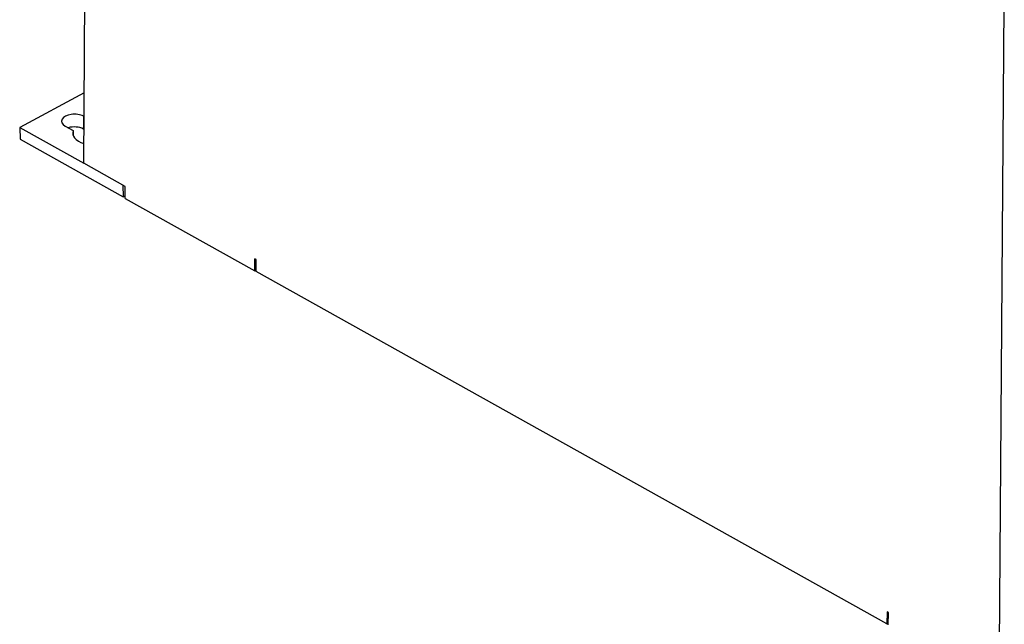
# Model space of a CAD drawing. Header units: millimetres. Extents: x 0 to 2100, y 0 to 1485.
# Tile 11 of 26: x 1607 to 1869, y 348 to 509. Entities that reach past the tile are written whole.
import ezdxf

# ---------------------------------------------------------------- set-up
doc = ezdxf.new("R2010")
doc.units = ezdxf.units.MM
doc.header["$LTSCALE"] = 115.5
doc.layers.get('0').update_dxf_attribs({"linetype": 'CONTINUOUS'})
doc.layers.add('DATUM_AXIS', color=7, linetype='CONTINUOUS')

msp = doc.modelspace()

# ---------------------------------------------------------------- linework, layer by layer
at = {"color": 7, "linetype": 'CONTINUOUS'}
for p, q in [((1624.426, 470.595), (1625.643, 633.006)), ((1867.976, 334.486), (1869.311, 512.68)), ((1607.392, 480.13), (1607.507, 477.021)), ((1607.392, 480.13), (1624.44, 470.602)), ((1607.507, 477.021), (1634.944, 461.687)), ((1635.451, 464.433), (1624.426, 470.595)), ((1634.829, 464.796), (1634.944, 461.687)), ((1635.427, 461.253), (1635.451, 464.433)), ((1634.944, 461.687), (1635.432, 461.938)), ((1635.427, 461.253), (1669.919, 441.977)), ((1669.919, 441.977), (1669.943, 445.157)), ((1670.29, 444.963), (1669.943, 445.157)), ((1670.267, 441.777), (1670.29, 444.963)), ((1669.919, 441.977), (1670.269, 442.157)), ((1838.092, 347.987), (1670.267, 441.777)), ((1838.116, 351.173), (1838.092, 347.987)), ((1838.464, 350.979), (1838.116, 351.173)), ((1838.44, 347.798), (1838.464, 350.979)), ((1838.092, 347.987), (1838.443, 348.167))]:
    msp.add_line(p, q, dxfattribs=at)
at = {"layer": 'DATUM_AXIS', "color": 7, "linetype": 'CONTINUOUS'}
for p, q in [((1624.566, 489.314), (1607.392, 480.13)), ((1624.364, 483.118), (1624.339, 479.704)), ((1624.519, 483.032), (1624.364, 483.118)), ((1619.48, 480.507), (1621.607, 479.318)), ((1621.607, 479.318), (1621.598, 478.055)), ((1624.493, 479.617), (1624.339, 479.704))]:
    msp.add_line(p, q, dxfattribs=at)
for centre, major_axis, start_param, end_param in [((1621.922, 481.812), (3.4, 0.026), 0.7654389, 3.9070316), ((1627.489, 478.701), (6, 0.045), 2.9386899, 4.1798617)]:
    msp.add_ellipse(centre, major_axis=major_axis, ratio=0.5465168, start_param=start_param, end_param=end_param, dxfattribs=at)
msp.add_open_spline([(1624.339, 479.704), (1623.757, 480.029), (1622.37, 480.36), (1620.966, 480.256), (1620.279, 480.06)], degree=3, knots=[0, 0, 0, 0, 0.4827731, 1, 1, 1, 1], dxfattribs=at)

doc.saveas('drawing.dxf')
